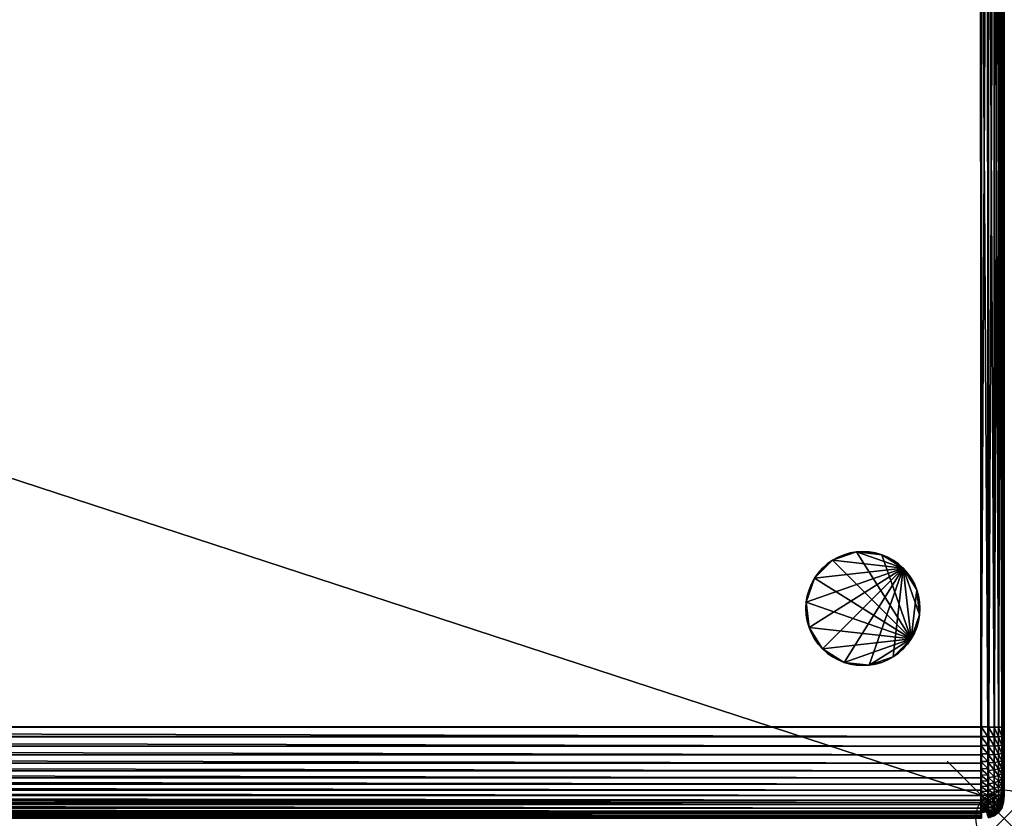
# Model space of a CAD drawing. Header units: inches. Extents: x 0 to 69, y -28 to 0.
# Tile 20 of 39: x 51.8 to 69, y -28 to -14. Entities that reach past the tile are written whole.
import ezdxf

# ---------------------------------------------------------------- set-up
doc = ezdxf.new("R2010")
doc.units = ezdxf.units.IN
doc.header["$MEASUREMENT"] = 0
doc.header["$PDMODE"] = 35
doc.header["$PDSIZE"] = 1
doc.layers.add('A-FURN-3-NODE', color=7, linetype='Continuous')
doc.layers.add('A-FURN-3-ST', color=151, linetype='Continuous')
doc.layers.add('A-FURN-3-ST-LG', color=7, linetype='Continuous', true_color=0x989898)

msp = doc.modelspace()

# ---------------------------------------------------------------- linework, layer by layer
at = {"layer": 'A-FURN-3-NODE'}
msp.add_point((69.011, -28), dxfattribs=at)

# ---------------------------------------------------------------- meshes
at = {"layer": 'A-FURN-3-ST'}
mesh = msp.add_polyface(dxfattribs=at)
corners = [(68.611, -27.6, 1.5), (0.4, -27.6, 1.5), (0.4, -5.284, 1.5), (68.611, -28, 13.274), (0.4, -28, 13.274), (0.4, -28, 1.9), (68.611, -6.884, 14.874), (0.4, -6.884, 14.874), (0.4, -26.4, 14.874), (68.611, -5.284, 1.5), (0.4, -5.284, 13.274), (0.4, -27.995, 13.447), (0.4, -27.98, 13.61), (68.611, -27.995, 13.447), (0.4, -27.956, 13.763), (68.611, -27.98, 13.61), (0.4, -27.921, 13.906), (68.611, -27.956, 13.763), (0.4, -27.877, 14.04), (68.611, -27.921, 13.906), (0.4, -27.822, 14.163), (68.611, -27.877, 14.04), (0.4, -27.758, 14.277), (68.611, -27.822, 14.163), (0.4, -27.684, 14.38), (68.611, -27.758, 14.277), (0.4, -27.6, 14.474), (68.611, -27.684, 14.38), (0.4, -6.711, 14.869), (0.4, -6.548, 14.854), (68.611, -6.711, 14.869), (0.4, -6.395, 14.83), (68.611, -6.548, 14.854), (0.4, -6.252, 14.795), (68.611, -6.395, 14.83), (0.4, -6.119, 14.751), (68.611, -6.252, 14.795), (0.4, -5.995, 14.696), (68.611, -6.119, 14.751), (0.4, -5.882, 14.632), (68.611, -5.995, 14.696), (0.4, -5.778, 14.558), (68.611, -5.882, 14.632), (0.4, -5.684, 14.474), (68.611, -5.778, 14.558), (0.406, -26.398, 14.774), (0.406, -26.568, 14.769), (68.605, -26.568, 14.769), (0.4, -26.573, 14.869), (0.4, -26.736, 14.854), (68.611, -26.736, 14.854), (0.4, -26.889, 14.83), (68.611, -26.889, 14.83), (0.4, -27.032, 14.795), (68.611, -27.032, 14.795), (0.4, -27.165, 14.751), (68.611, -27.165, 14.751), (0.4, -27.289, 14.696), (68.611, -27.289, 14.696), (0.4, -27.402, 14.632), (68.611, -27.402, 14.632), (0.4, -27.506, 14.558), (68.611, -27.506, 14.558), (68.611, -27.6, 14.474), (0.4, -5.289, 13.447), (68.611, -5.289, 13.447), (0.4, -5.304, 13.61), (68.611, -5.304, 13.61), (0.4, -5.328, 13.763), (68.611, -5.328, 13.763), (0.4, -5.363, 13.906), (68.611, -5.363, 13.906), (0.4, -5.407, 14.04), (68.611, -5.407, 14.04), (0.4, -5.462, 14.163), (68.611, -5.462, 14.163), (0.4, -5.526, 14.277), (68.611, -5.526, 14.277), (0.4, -5.6, 14.38), (68.611, -5.6, 14.38), (68.611, -5.684, 14.474), (68.611, -27.722, 1.511), (0.4, -27.722, 1.511), (68.611, -27.822, 1.544), (0.4, -27.822, 1.544), (68.611, -27.9, 1.6), (0.4, -27.9, 1.6), (68.611, -28, 1.9), (0.4, -27.989, 1.778), (68.611, -27.989, 1.778), (0.4, -27.956, 1.678), (68.611, -27.956, 1.678), (68.611, -26.4, 14.874), (0.418, -5.383, 1.599), (0.409, -5.384, 13.273), (0.41, -27.595, 1.6), (0.411, -27.891, 1.799), (0.412, -27.866, 1.722)]
mesh.append_faces([[corners[k] for k in face] for face in [(0, 1, 2), (3, 4, 5), (6, 7, 8), (9, 2, 10), (11, 4, 3), (12, 11, 13), (14, 12, 15), (16, 14, 17), (18, 16, 19), (20, 18, 21), (22, 20, 23), (24, 22, 25), (26, 24, 27), (28, 7, 6), (29, 28, 30), (31, 29, 32), (33, 31, 34), (35, 33, 36), (37, 35, 38), (39, 37, 40), (41, 39, 42), (43, 41, 44), (45, 46, 47), (48, 49, 50), (49, 51, 52), (51, 53, 54), (53, 55, 56), (55, 57, 58), (57, 59, 60), (59, 61, 62), (61, 26, 63), (10, 64, 65), (64, 66, 67), (66, 68, 69), (68, 70, 71), (70, 72, 73), (72, 74, 75), (74, 76, 77), (76, 78, 79), (78, 43, 80), (81, 82, 1), (83, 84, 82), (85, 86, 84), (87, 5, 88), (89, 88, 90), (91, 90, 86), (92, 8, 45), (93, 94, 10), (95, 93, 2), (96, 97, 90), (47, 46, 48)]], dxfattribs={"vtx2": -1})
mesh = msp.add_polyface(dxfattribs=at)
corners = [(0.4, -5.284, 1.5), (68.611, -5.284, 1.5), (68.611, -27.6, 1.5), (0.4, -28, 1.9), (68.611, -28, 1.9), (68.611, -28, 13.274), (0.4, -26.4, 14.874), (68.611, -26.4, 14.874), (68.611, -6.884, 14.874), (0.4, -5.284, 13.274), (68.611, -5.284, 13.274), (68.611, -27.995, 13.447), (0.4, -27.995, 13.447), (68.611, -27.98, 13.61), (0.4, -27.98, 13.61), (68.611, -27.956, 13.763), (0.4, -27.956, 13.763), (68.611, -27.921, 13.906), (0.4, -27.921, 13.906), (68.611, -27.877, 14.04), (0.4, -27.877, 14.04), (68.611, -27.822, 14.163), (0.4, -27.822, 14.163), (68.611, -27.758, 14.277), (0.4, -27.758, 14.277), (68.611, -27.684, 14.38), (0.4, -27.684, 14.38), (68.611, -27.6, 14.474), (0.4, -27.6, 14.474), (68.611, -6.711, 14.869), (0.4, -6.711, 14.869), (68.611, -6.548, 14.854), (0.4, -6.548, 14.854), (68.611, -6.395, 14.83), (0.4, -6.395, 14.83), (68.611, -6.252, 14.795), (0.4, -6.252, 14.795), (68.611, -6.119, 14.751), (0.4, -6.119, 14.751), (68.611, -5.995, 14.696), (0.4, -5.995, 14.696), (68.611, -5.882, 14.632), (0.4, -5.882, 14.632), (68.611, -5.778, 14.558), (0.4, -5.778, 14.558), (68.611, -5.684, 14.474), (0.4, -5.684, 14.474), (68.605, -26.568, 14.769), (68.605, -26.398, 14.774), (0.406, -26.398, 14.774), (68.611, -26.736, 14.854), (68.611, -26.573, 14.869), (0.4, -26.573, 14.869), (68.611, -26.889, 14.83), (0.4, -26.736, 14.854), (68.611, -27.032, 14.795), (0.4, -26.889, 14.83), (68.611, -27.165, 14.751), (0.4, -27.032, 14.795), (68.611, -27.289, 14.696), (0.4, -27.165, 14.751), (68.611, -27.402, 14.632), (0.4, -27.289, 14.696), (68.611, -27.506, 14.558), (0.4, -27.402, 14.632), (0.4, -27.506, 14.558), (68.611, -5.289, 13.447), (68.611, -5.304, 13.61), (0.4, -5.289, 13.447), (68.611, -5.328, 13.763), (0.4, -5.304, 13.61), (68.611, -5.363, 13.906), (0.4, -5.328, 13.763), (68.611, -5.407, 14.04), (0.4, -5.363, 13.906), (68.611, -5.462, 14.163), (0.4, -5.407, 14.04), (68.611, -5.526, 14.277), (0.4, -5.462, 14.163), (68.611, -5.6, 14.38), (0.4, -5.526, 14.277), (0.4, -5.6, 14.38), (0.4, -27.6, 1.5), (68.611, -27.722, 1.511), (0.4, -27.722, 1.511), (68.611, -27.822, 1.544), (0.4, -27.822, 1.544), (68.611, -27.9, 1.6), (0.4, -27.989, 1.778), (68.611, -27.989, 1.778), (0.4, -27.956, 1.678), (68.611, -27.956, 1.678), (0.4, -27.9, 1.6), (68.593, -5.383, 1.599), (68.602, -27.595, 1.6), (68.602, -5.384, 13.273)]
mesh.append_faces([[corners[k] for k in face] for face in [(0, 1, 2), (3, 4, 5), (6, 7, 8), (9, 10, 1), (5, 11, 12), (11, 13, 14), (13, 15, 16), (15, 17, 18), (17, 19, 20), (19, 21, 22), (21, 23, 24), (23, 25, 26), (25, 27, 28), (8, 29, 30), (29, 31, 32), (31, 33, 34), (33, 35, 36), (35, 37, 38), (37, 39, 40), (39, 41, 42), (41, 43, 44), (43, 45, 46), (47, 48, 49), (50, 51, 52), (53, 50, 54), (55, 53, 56), (57, 55, 58), (59, 57, 60), (61, 59, 62), (63, 61, 64), (27, 63, 65), (66, 10, 9), (67, 66, 68), (69, 67, 70), (71, 69, 72), (73, 71, 74), (75, 73, 76), (77, 75, 78), (79, 77, 80), (45, 79, 81), (82, 2, 83), (84, 83, 85), (86, 85, 87), (88, 89, 4), (90, 91, 89), (92, 87, 91), (93, 94, 2), (95, 93, 1), (49, 48, 7), (52, 51, 47)]], dxfattribs={"vtx2": -1})
mesh = msp.add_polyface(dxfattribs=at)
corners = [(68.611, -27.6, 1.5), (68.611, -5.284, 1.5), (68.593, -5.383, 1.599), (68.602, -5.388, 13.441), (68.602, -5.384, 13.273), (68.611, -5.284, 13.274), (68.602, -5.403, 13.598), (68.611, -5.289, 13.447), (68.602, -5.426, 13.743), (68.611, -5.304, 13.61), (68.602, -5.459, 13.879), (68.611, -5.328, 13.763), (68.602, -5.5, 14.004), (68.611, -5.363, 13.906), (68.602, -5.551, 14.118), (68.611, -5.407, 14.04), (68.602, -5.61, 14.223), (68.611, -5.462, 14.163), (68.602, -5.678, 14.318), (68.611, -5.526, 14.277), (68.602, -5.755, 14.404), (68.611, -5.6, 14.38), (68.602, -5.84, 14.48), (68.611, -5.684, 14.474), (68.602, -5.935, 14.548), (68.611, -5.778, 14.558), (68.602, -6.04, 14.607), (68.611, -5.882, 14.632), (68.602, -6.154, 14.658), (68.611, -5.995, 14.696), (68.602, -6.279, 14.699), (68.611, -6.119, 14.751), (68.602, -6.415, 14.732), (68.611, -6.252, 14.795), (68.602, -6.561, 14.756), (68.611, -6.395, 14.83), (68.602, -6.717, 14.77), (68.611, -6.548, 14.854), (68.602, -6.885, 14.775), (68.611, -6.711, 14.869), (68.605, -26.398, 14.774), (68.611, -6.884, 14.874), (68.602, -26.723, 14.756), (68.605, -26.568, 14.769), (68.611, -26.573, 14.869), (68.602, -26.869, 14.732), (68.611, -26.736, 14.854), (68.602, -27.005, 14.699), (68.611, -26.889, 14.83), (68.602, -27.13, 14.658), (68.611, -27.032, 14.795), (68.602, -27.244, 14.607), (68.611, -27.165, 14.751), (68.602, -27.349, 14.548), (68.611, -27.289, 14.696), (68.602, -27.444, 14.48), (68.611, -27.402, 14.632), (68.602, -27.529, 14.404), (68.611, -27.506, 14.558), (68.602, -27.606, 14.318), (68.611, -27.6, 14.474), (68.602, -27.674, 14.223), (68.611, -27.684, 14.38), (68.602, -27.733, 14.118), (68.611, -27.758, 14.277), (68.602, -27.784, 14.004), (68.611, -27.822, 14.163), (68.602, -27.825, 13.879), (68.611, -27.877, 14.04), (68.602, -27.858, 13.743), (68.611, -27.921, 13.906), (68.602, -27.881, 13.598), (68.611, -27.956, 13.763), (68.602, -27.896, 13.441), (68.611, -27.98, 13.61), (68.602, -27.9, 13.273), (68.611, -27.995, 13.447), (68.611, -28, 13.274), (68.611, -28, 1.9), (68.602, -27.9, 1.905), (68.611, -27.989, 1.778), (68.6, -27.891, 1.799), (68.611, -27.956, 1.678), (68.6, -27.866, 1.722), (68.611, -27.9, 1.6), (68.601, -27.828, 1.672), (68.611, -27.822, 1.544), (68.6, -27.778, 1.634), (68.611, -27.722, 1.511), (68.6, -27.701, 1.609), (68.602, -27.595, 1.6)]
mesh.append_faces([[corners[k] for k in face] for face in [(0, 1, 2), (3, 4, 5), (6, 3, 7), (8, 6, 9), (10, 8, 11), (12, 10, 13), (14, 12, 15), (16, 14, 17), (18, 16, 19), (20, 18, 21), (22, 20, 23), (24, 22, 25), (26, 24, 27), (28, 26, 29), (30, 28, 31), (32, 30, 33), (34, 32, 35), (36, 34, 37), (38, 36, 39), (40, 38, 41), (42, 43, 44), (45, 42, 46), (47, 45, 48), (49, 47, 50), (51, 49, 52), (53, 51, 54), (55, 53, 56), (57, 55, 58), (59, 57, 60), (61, 59, 62), (63, 61, 64), (65, 63, 66), (67, 65, 68), (69, 67, 70), (71, 69, 72), (73, 71, 74), (75, 73, 76), (77, 78, 79), (79, 75, 77), (78, 80, 81), (81, 79, 78), (80, 82, 83), (83, 81, 80), (82, 84, 85), (85, 83, 82), (84, 86, 87), (87, 85, 84), (86, 88, 89), (89, 87, 86), (90, 89, 88)]], dxfattribs={"vtx2": -1})
mesh = msp.add_polyface(dxfattribs=at)
corners = [(68.602, -27.595, 1.6), (68.593, -5.383, 1.599), (68.716, -5.394, 1.61), (68.724, -27.595, 1.611), (68.602, -6.885, 14.775), (68.605, -26.398, 14.774), (68.724, -26.399, 14.763), (68.602, -5.384, 13.273), (68.724, -5.395, 13.273), (68.602, -6.717, 14.77), (68.724, -6.886, 14.763), (68.602, -6.561, 14.756), (68.724, -6.718, 14.759), (68.602, -6.415, 14.732), (68.724, -6.562, 14.745), (68.602, -6.279, 14.699), (68.724, -6.417, 14.721), (68.602, -6.154, 14.658), (68.724, -6.283, 14.689), (68.602, -6.04, 14.607), (68.724, -6.159, 14.648), (68.602, -5.935, 14.548), (68.724, -6.045, 14.598), (68.602, -5.84, 14.48), (68.724, -5.941, 14.539), (68.724, -5.847, 14.472), (68.602, -5.755, 14.404), (68.724, -5.762, 14.396), (68.605, -26.568, 14.769), (68.724, -26.567, 14.759), (68.602, -26.723, 14.756), (68.724, -26.722, 14.744), (68.602, -26.869, 14.732), (68.724, -26.867, 14.721), (68.602, -5.388, 13.441), (68.724, -5.399, 13.441), (68.602, -5.403, 13.598), (68.724, -5.414, 13.596), (68.602, -5.426, 13.743), (68.724, -5.437, 13.742), (68.602, -5.459, 13.879), (68.724, -5.47, 13.876), (68.602, -5.5, 14.004), (68.724, -5.511, 14), (68.602, -5.551, 14.118), (68.724, -5.561, 14.114), (68.602, -5.61, 14.223), (68.724, -5.619, 14.217), (68.602, -5.678, 14.318), (68.724, -5.687, 14.311), (68.611, -5.284, 1.5), (68.611, -5.284, 13.274), (68.611, -5.289, 13.447), (68.611, -5.304, 13.61), (68.611, -5.328, 13.763), (68.611, -5.363, 13.906), (68.611, -5.407, 14.04), (68.611, -5.462, 14.163), (68.611, -5.526, 14.277), (68.611, -5.6, 14.38), (68.611, -5.684, 14.474), (68.611, -5.778, 14.558), (68.611, -5.882, 14.632), (68.611, -5.995, 14.696), (68.611, -6.119, 14.751), (68.611, -6.252, 14.795), (68.611, -6.395, 14.83), (68.611, -6.548, 14.854), (68.611, -6.711, 14.869), (68.611, -6.884, 14.874), (68.611, -26.4, 14.874), (68.611, -26.573, 14.869), (68.611, -26.736, 14.854)]
mesh.append_faces([[corners[k] for k in face] for face in [(0, 1, 2), (2, 3, 0), (4, 5, 6), (1, 7, 8), (8, 2, 1), (9, 4, 10), (11, 9, 12), (13, 11, 14), (15, 13, 16), (17, 15, 18), (19, 17, 20), (21, 19, 22), (23, 21, 24), (24, 25, 23), (26, 23, 25), (25, 27, 26), (5, 28, 29), (28, 30, 31), (30, 32, 33), (7, 34, 35), (34, 36, 37), (36, 38, 39), (38, 40, 41), (40, 42, 43), (42, 44, 45), (44, 46, 47), (46, 48, 49), (48, 26, 27), (27, 49, 48), (50, 51, 7), (51, 52, 34), (52, 53, 36), (53, 54, 38), (54, 55, 40), (55, 56, 42), (56, 57, 44), (57, 58, 46), (58, 59, 48), (59, 60, 26), (60, 61, 23), (61, 62, 21), (62, 63, 19), (63, 64, 17), (64, 65, 15), (65, 66, 13), (66, 67, 11), (67, 68, 9), (68, 69, 4), (69, 70, 5), (71, 72, 30)]], dxfattribs={"vtx2": -1})
mesh = msp.add_polyface(dxfattribs=at)
corners = [(68.734, -27.6, 1.511), (68.734, -5.295, 1.511), (68.834, -5.328, 1.544), (68.724, -26.399, 14.763), (68.724, -6.886, 14.763), (68.602, -6.885, 14.775), (68.734, -6.884, 14.863), (68.733, -26.4, 14.863), (68.833, -26.4, 14.83), (68.833, -6.885, 14.83), (68.724, -6.718, 14.759), (68.602, -6.717, 14.77), (68.734, -6.712, 14.858), (68.833, -6.715, 14.825), (68.724, -6.562, 14.745), (68.602, -6.561, 14.756), (68.734, -6.55, 14.843), (68.833, -6.555, 14.811), (68.724, -6.417, 14.721), (68.602, -6.415, 14.732), (68.733, -6.398, 14.819), (68.833, -6.406, 14.787), (68.724, -6.283, 14.689), (68.602, -6.279, 14.699), (68.734, -6.255, 14.785), (68.833, -6.266, 14.753), (68.724, -6.159, 14.648), (68.602, -6.154, 14.658), (68.734, -6.123, 14.741), (68.724, -6.045, 14.598), (68.602, -6.04, 14.607), (68.733, -6.001, 14.687), (68.833, -6.136, 14.71), (68.724, -26.567, 14.759), (68.605, -26.398, 14.774), (68.733, -26.573, 14.858), (68.833, -26.572, 14.825), (68.724, -26.722, 14.744), (68.605, -26.568, 14.769), (68.733, -26.735, 14.843), (68.833, -26.732, 14.81), (68.724, -26.867, 14.721), (68.602, -26.723, 14.756), (68.833, -26.882, 14.786), (68.733, -26.887, 14.819), (68.724, -27.595, 1.611), (68.716, -5.394, 1.61)]
mesh.append_faces([[corners[k] for k in face] for face in [(0, 1, 2), (3, 4, 5), (6, 7, 8), (8, 9, 6), (4, 10, 11), (12, 6, 9), (9, 13, 12), (10, 14, 15), (16, 12, 13), (13, 17, 16), (14, 18, 19), (20, 16, 17), (17, 21, 20), (18, 22, 23), (24, 20, 21), (21, 25, 24), (22, 26, 27), (28, 24, 25), (26, 29, 30), (31, 28, 32), (33, 3, 34), (7, 35, 36), (36, 8, 7), (37, 33, 38), (35, 39, 40), (40, 36, 35), (41, 37, 42), (43, 40, 39), (44, 39, 37), (37, 41, 44), (39, 35, 33), (33, 37, 39), (35, 7, 3), (3, 33, 35), (7, 6, 4), (4, 3, 7), (6, 12, 10), (10, 4, 6), (12, 16, 14), (14, 10, 12), (16, 20, 18), (18, 14, 16), (20, 24, 22), (22, 18, 20), (24, 28, 26), (26, 22, 24), (28, 31, 29), (29, 26, 28), (1, 0, 45), (45, 46, 1)]], dxfattribs={"vtx2": -1})
mesh = msp.add_polyface(dxfattribs=at)
corners = [(69.011, -6.378, 14.416), (69.011, -6.489, 14.441), (69.011, -6.612, 14.46), (69.011, -6.747, 14.471), (69.011, -6.895, 14.474), (69.011, -26.4, 14.474), (69.011, -26.561, 14.469), (69.011, -26.825, 14.435), (69.011, -5.828, 14.002), (69.011, -27.6, 1.9), (69.011, -5.702, 13.574), (69.011, -5.684, 13.274), (69.011, -5.684, 1.9), (69, -6.46, 14.56), (69, -6.592, 14.58), (68.967, -6.437, 14.657), (68.967, -6.576, 14.679), (68.911, -6.419, 14.733), (68.911, -6.564, 14.756), (69, -6.736, 14.593), (68.967, -6.727, 14.692), (68.911, -6.72, 14.77), (69, -6.892, 14.596), (68.967, -6.889, 14.696), (68.911, -6.887, 14.774), (69, -26.4, 14.596), (68.967, -26.4, 14.696), (68.911, -26.4, 14.774), (69, -27.6, 1.778), (69, -5.562, 1.778), (68.967, -27.6, 1.678), (68.967, -5.462, 1.678), (68.911, -27.6, 1.6), (68.911, -5.384, 1.6), (68.834, -5.328, 1.544), (68.833, -27.6, 1.544), (68.734, -27.6, 1.511), (68.833, -6.885, 14.83), (68.833, -26.4, 14.83), (68.833, -6.715, 14.825), (68.833, -6.555, 14.811), (68.833, -6.406, 14.787)]
mesh.append_faces([[corners[k] for k in face] for face in [(0, 2, 4), (4, 6, 7), (0, 4, 7), (8, 0, 9), (10, 8, 9), (11, 10, 9)]], dxfattribs={"vtx0": -1, "vtx1": -1, "vtx2": -1})
mesh.append_faces([[corners[k] for k in face] for face in [(12, 11, 9)]], dxfattribs={"vtx1": -1})
mesh.append_faces([[corners[k] for k in face] for face in [(0, 1, 2), (2, 3, 4), (4, 5, 6), (2, 1, 13), (13, 14, 2), (14, 13, 15), (15, 16, 14), (16, 15, 17), (17, 18, 16), (3, 2, 14), (14, 19, 3), (19, 14, 16), (16, 20, 19), (20, 16, 18), (18, 21, 20), (4, 3, 19), (19, 22, 4), (22, 19, 20), (20, 23, 22), (23, 20, 21), (21, 24, 23), (5, 4, 22), (22, 25, 5), (25, 22, 23), (23, 26, 25), (26, 23, 24), (24, 27, 26), (28, 29, 12), (29, 28, 30), (30, 31, 29), (31, 30, 32), (32, 33, 31), (34, 35, 36), (35, 34, 33), (33, 32, 35), (37, 38, 27), (27, 24, 37), (39, 37, 24), (24, 21, 39), (40, 39, 21), (21, 18, 40), (41, 40, 18), (18, 17, 41)]], dxfattribs={"vtx2": -1})
mesh = msp.add_polyface(dxfattribs=at)
corners = [(69.011, -26.561, 14.469), (69.011, -26.7, 14.456), (69.011, -26.825, 14.435), (69.011, -26.938, 14.406), (69.011, -27.039, 14.371), (69.011, -27.128, 14.33), (69.011, -27.187, 14.294), (69.011, -27.42, 14.061), (69.011, -6.378, 14.416), (69.011, -27.6, 1.9), (69.011, -26.4, 14.474), (69, -26.4, 14.596), (69, -26.565, 14.592), (68.967, -26.4, 14.696), (68.967, -26.568, 14.692), (68.911, -26.4, 14.774), (68.911, -26.57, 14.769), (69, -26.711, 14.578), (68.967, -26.72, 14.677), (68.911, -26.727, 14.755), (69, -26.845, 14.555), (68.967, -26.861, 14.654), (68.911, -26.873, 14.731), (69, -26.967, 14.525), (68.967, -26.99, 14.622), (68.911, -27.009, 14.698), (69, -27.078, 14.487), (68.967, -27.109, 14.582), (68.911, -27.134, 14.656), (69, -27.177, 14.442), (69.011, -5.684, 1.9), (69, -27.6, 1.778), (68.833, -26.4, 14.83), (68.833, -26.572, 14.825), (68.833, -26.732, 14.81), (68.833, -26.882, 14.786), (68.833, -27.022, 14.752), (68.833, -27.151, 14.709)]
mesh.append_faces([[corners[k] for k in face] for face in [(2, 4, 6), (2, 6, 7), (8, 2, 9)]], dxfattribs={"vtx0": -1, "vtx1": -1, "vtx2": -1})
mesh.append_faces([[corners[k] for k in face] for face in [(0, 1, 2), (2, 3, 4), (4, 5, 6), (0, 10, 11), (11, 12, 0), (12, 11, 13), (13, 14, 12), (14, 13, 15), (15, 16, 14), (1, 0, 12), (12, 17, 1), (17, 12, 14), (14, 18, 17), (18, 14, 16), (16, 19, 18), (2, 1, 17), (17, 20, 2), (20, 17, 18), (18, 21, 20), (21, 18, 19), (19, 22, 21), (3, 2, 20), (20, 23, 3), (23, 20, 21), (21, 24, 23), (24, 21, 22), (22, 25, 24), (4, 3, 23), (23, 26, 4), (26, 23, 24), (24, 27, 26), (27, 24, 25), (25, 28, 27), (5, 4, 26), (26, 29, 5), (29, 26, 27), (30, 9, 31), (32, 33, 16), (16, 15, 32), (33, 34, 19), (19, 16, 33), (34, 35, 22), (22, 19, 34), (35, 36, 25), (25, 22, 35), (36, 37, 28), (28, 25, 36)]], dxfattribs={"vtx2": -1})
mesh = msp.add_polyface(dxfattribs=at)
corners = [(68.602, -27.595, 1.6), (68.724, -27.595, 1.611), (68.717, -27.696, 1.622), (68.6, -27.701, 1.609), (68.707, -27.771, 1.646), (68.6, -27.778, 1.634), (68.695, -27.823, 1.677), (68.601, -27.828, 1.672), (68.602, -27.9, 1.905), (68.6, -27.891, 1.799), (68.717, -27.878, 1.804), (68.724, -27.889, 1.905), (68.6, -27.866, 1.722), (68.707, -27.854, 1.729), (68.602, -27.9, 13.273), (68.724, -27.889, 13.272), (68.602, -27.896, 13.441), (68.602, -27.881, 13.598), (68.724, -27.885, 13.44), (68.602, -27.858, 13.743), (68.724, -27.87, 13.596), (68.602, -27.825, 13.879), (68.724, -27.847, 13.741), (68.602, -27.784, 14.004), (68.724, -27.815, 13.875), (68.602, -27.733, 14.118), (68.724, -27.773, 13.999), (68.602, -27.674, 14.223), (68.724, -27.723, 14.113), (68.724, -27.665, 14.217), (68.602, -27.606, 14.318), (68.724, -27.597, 14.311), (68.602, -27.529, 14.404), (68.724, -27.522, 14.396), (68.602, -26.869, 14.732), (68.602, -27.005, 14.699), (68.724, -27.002, 14.689), (68.602, -27.13, 14.658), (68.724, -27.126, 14.647), (68.602, -27.244, 14.607), (68.724, -27.24, 14.597), (68.602, -27.349, 14.548), (68.724, -27.343, 14.539), (68.602, -27.444, 14.48), (68.724, -27.437, 14.472), (68.611, -26.736, 14.854), (68.611, -26.889, 14.83), (68.611, -27.032, 14.795), (68.611, -27.165, 14.751), (68.611, -27.289, 14.696), (68.611, -27.402, 14.632), (68.611, -27.506, 14.558), (68.611, -27.6, 14.474), (68.611, -27.684, 14.38), (68.611, -27.758, 14.277), (68.611, -27.822, 14.163), (68.611, -27.877, 14.04), (68.611, -27.921, 13.906), (68.611, -27.956, 13.763), (68.611, -27.98, 13.61), (68.611, -27.995, 13.447), (68.611, -28, 13.274), (68.611, -27.722, 1.511), (68.611, -27.6, 1.5)]
mesh.append_faces([[corners[k] for k in face] for face in [(0, 1, 2), (2, 3, 0), (3, 2, 4), (4, 5, 3), (5, 4, 6), (6, 7, 5), (8, 9, 10), (10, 11, 8), (9, 12, 13), (13, 10, 9), (12, 7, 6), (6, 13, 12), (14, 8, 11), (11, 15, 14), (16, 14, 15), (17, 16, 18), (19, 17, 20), (21, 19, 22), (23, 21, 24), (25, 23, 26), (27, 25, 28), (28, 29, 27), (30, 27, 29), (29, 31, 30), (32, 30, 31), (31, 33, 32), (34, 35, 36), (35, 37, 38), (37, 39, 40), (39, 41, 42), (41, 43, 44), (43, 32, 33), (33, 44, 43), (45, 46, 34), (46, 47, 35), (47, 48, 37), (48, 49, 39), (49, 50, 41), (50, 51, 43), (51, 52, 32), (52, 53, 30), (53, 54, 27), (54, 55, 25), (55, 56, 23), (56, 57, 21), (57, 58, 19), (58, 59, 17), (59, 60, 16), (60, 61, 14), (62, 63, 0)]], dxfattribs={"vtx2": -1})
mesh = msp.add_polyface(dxfattribs=at)
corners = [(68.734, -27.6, 1.511), (68.833, -27.6, 1.544), (68.826, -27.707, 1.556), (68.728, -27.717, 1.524), (68.811, -27.8, 1.581), (68.719, -27.815, 1.556), (68.724, -27.773, 13.999), (68.724, -27.723, 14.113), (68.602, -27.733, 14.118), (68.833, -27.784, 14.141), (68.833, -27.72, 14.253), (68.733, -27.749, 14.271), (68.733, -27.675, 14.373), (68.833, -27.649, 14.353), (68.733, -27.592, 14.466), (68.833, -27.569, 14.443), (68.733, -26.735, 14.843), (68.733, -26.887, 14.819), (68.833, -26.882, 14.786), (68.724, -27.002, 14.689), (68.724, -26.867, 14.721), (68.602, -26.869, 14.732), (68.733, -27.029, 14.784), (68.833, -27.022, 14.752), (68.724, -27.126, 14.647), (68.602, -27.005, 14.699), (68.733, -27.162, 14.74), (68.833, -27.151, 14.709), (68.724, -27.24, 14.597), (68.602, -27.13, 14.658), (68.733, -27.284, 14.686), (68.833, -27.271, 14.656), (68.724, -27.343, 14.539), (68.602, -27.244, 14.607), (68.733, -27.396, 14.623), (68.833, -27.379, 14.595), (68.724, -27.437, 14.472), (68.602, -27.349, 14.548), (68.733, -27.499, 14.549), (68.833, -27.478, 14.523), (68.717, -27.696, 1.622), (68.724, -27.595, 1.611), (68.707, -27.771, 1.646), (68.733, -27.813, 14.158), (68.724, -27.665, 14.217), (68.724, -27.597, 14.311), (68.724, -27.522, 14.396)]
mesh.append_faces([[corners[k] for k in face] for face in [(0, 1, 2), (2, 3, 0), (3, 2, 4), (4, 5, 3), (6, 7, 8), (9, 10, 11), (12, 11, 10), (10, 13, 12), (14, 12, 13), (13, 15, 14), (16, 17, 18), (19, 20, 21), (17, 22, 23), (23, 18, 17), (24, 19, 25), (22, 26, 27), (27, 23, 22), (28, 24, 29), (26, 30, 31), (31, 27, 26), (32, 28, 33), (30, 34, 35), (35, 31, 30), (36, 32, 37), (34, 38, 39), (39, 35, 34), (38, 14, 15), (15, 39, 38), (0, 3, 40), (40, 41, 0), (3, 5, 42), (42, 40, 3), (43, 11, 44), (44, 7, 43), (11, 12, 45), (45, 44, 11), (12, 14, 46), (46, 45, 12), (14, 38, 36), (36, 46, 14), (38, 34, 32), (32, 36, 38), (34, 30, 28), (28, 32, 34), (30, 26, 24), (24, 28, 30), (26, 22, 19), (19, 24, 26), (22, 17, 20), (20, 19, 22)]], dxfattribs={"vtx2": -1})
mesh = msp.add_polyface(dxfattribs=at)
corners = [(69.011, -27.187, 14.294), (69.011, -27.256, 14.245), (69.011, -27.317, 14.191), (69.011, -27.371, 14.13), (69.011, -27.42, 14.061), (69.011, -27.474, 13.966), (69.011, -27.51, 13.879), (69.011, -27.542, 13.78), (69.011, -27.567, 13.669), (69.011, -27.6, 1.9), (69.011, -26.825, 14.435), (68.967, -27.109, 14.582), (68.967, -27.217, 14.534), (69, -27.177, 14.442), (68.911, -27.134, 14.656), (68.911, -27.249, 14.605), (69.011, -27.128, 14.33), (69, -27.253, 14.398), (68.967, -27.307, 14.482), (68.911, -27.349, 14.548), (69, -27.332, 14.341), (68.967, -27.395, 14.419), (68.911, -27.444, 14.48), (69, -27.403, 14.277), (68.967, -27.474, 14.348), (68.911, -27.529, 14.403), (69, -27.467, 14.206), (68.967, -27.545, 14.269), (69, -27.523, 14.127), (68.967, -27.608, 14.181), (69, -27.58, 14.026), (69, -27.622, 13.928), (68.833, -27.151, 14.709), (68.833, -27.271, 14.656), (68.833, -27.379, 14.595), (68.833, -27.478, 14.523), (68.833, -27.569, 14.443)]
mesh.append_faces([[corners[k] for k in face] for face in [(0, 2, 4), (4, 6, 8), (4, 8, 9), (10, 4, 9)]], dxfattribs={"vtx0": -1, "vtx1": -1, "vtx2": -1})
mesh.append_faces([[corners[k] for k in face] for face in [(0, 1, 2), (2, 3, 4), (4, 5, 6), (6, 7, 8), (11, 12, 13), (12, 11, 14), (14, 15, 12), (0, 16, 13), (13, 17, 0), (17, 13, 12), (12, 18, 17), (18, 12, 15), (15, 19, 18), (1, 0, 17), (17, 20, 1), (20, 17, 18), (18, 21, 20), (21, 18, 19), (19, 22, 21), (2, 1, 20), (20, 23, 2), (23, 20, 21), (21, 24, 23), (24, 21, 22), (22, 25, 24), (3, 2, 23), (23, 26, 3), (26, 23, 24), (24, 27, 26), (27, 24, 25), (4, 3, 26), (26, 28, 4), (28, 26, 27), (27, 29, 28), (5, 4, 28), (28, 30, 5), (6, 5, 30), (7, 6, 31), (32, 33, 15), (15, 14, 32), (33, 34, 19), (19, 15, 33), (34, 35, 22), (22, 19, 34), (35, 36, 25), (25, 22, 35)]], dxfattribs={"vtx2": -1})
mesh = msp.add_polyface(dxfattribs=at)
corners = [(69.011, -27.567, 13.669), (69.011, -27.585, 13.546), (69.011, -27.597, 13.411), (69.011, -27.6, 13.263), (69.011, -27.6, 1.9), (69, -27.722, 1.9), (68.987, -27.717, 1.783), (69, -27.6, 1.778), (68.956, -27.707, 1.685), (68.967, -27.6, 1.678), (68.906, -27.694, 1.606), (68.911, -27.6, 1.6), (68.93, -27.8, 1.7), (68.889, -27.778, 1.622), (68.833, -27.6, 1.544), (68.826, -27.707, 1.556), (68.911, -27.529, 14.403), (68.911, -27.606, 14.318), (68.967, -27.545, 14.269), (68.967, -27.608, 14.181), (68.911, -27.674, 14.223), (69, -27.58, 14.026), (69, -27.523, 14.127), (68.967, -27.667, 14.076), (68.911, -27.735, 14.114), (69, -27.622, 13.928), (69.011, -27.51, 13.879), (68.967, -27.714, 13.968), (68.911, -27.785, 13.999), (69, -27.657, 13.818), (69.011, -27.542, 13.78), (68.967, -27.752, 13.85), (69, -27.686, 13.698), (68.967, -27.783, 13.721), (69, -27.706, 13.566), (69, -27.718, 13.422), (68.967, -27.805, 13.582), (69, -27.722, 13.266), (68.833, -27.72, 14.253), (68.833, -27.784, 14.141), (68.833, -27.649, 14.353), (68.833, -27.569, 14.443)]
mesh.append_faces([[corners[k] for k in face] for face in [(0, 2, 4)]], dxfattribs={"vtx0": -1, "vtx1": -1, "vtx2": -1})
mesh.append_faces([[corners[k] for k in face] for face in [(0, 1, 2), (2, 3, 4), (4, 5, 6), (6, 7, 4), (7, 6, 8), (8, 9, 7), (9, 8, 10), (10, 11, 9), (12, 8, 6), (13, 10, 8), (14, 11, 10), (10, 15, 14), (15, 10, 13), (16, 17, 18), (19, 18, 17), (17, 20, 19), (21, 22, 19), (19, 23, 21), (23, 19, 20), (20, 24, 23), (21, 25, 26), (25, 21, 23), (23, 27, 25), (27, 23, 24), (24, 28, 27), (25, 29, 30), (29, 25, 27), (27, 31, 29), (31, 27, 28), (0, 30, 29), (29, 32, 0), (32, 29, 31), (31, 33, 32), (1, 0, 32), (32, 34, 1), (34, 32, 33), (2, 1, 34), (34, 35, 2), (35, 34, 36), (3, 2, 35), (35, 37, 3), (4, 3, 37), (37, 5, 4), (38, 39, 24), (24, 20, 38), (40, 38, 20), (20, 17, 40), (41, 40, 17), (17, 16, 41)]], dxfattribs={"vtx2": -1})
mesh = msp.add_polyface(dxfattribs=at)
corners = [(68.719, -27.815, 1.556), (68.811, -27.8, 1.581), (68.789, -27.878, 1.622), (68.706, -27.894, 1.606), (68.734, -27.989, 1.9), (68.728, -27.976, 1.783), (68.826, -27.944, 1.793), (68.833, -27.956, 1.9), (68.719, -27.944, 1.685), (68.811, -27.919, 1.7), (68.734, -27.989, 13.274), (68.833, -27.956, 13.273), (68.724, -27.889, 13.272), (68.724, -27.885, 13.44), (68.602, -27.896, 13.441), (68.734, -27.984, 13.446), (68.833, -27.951, 13.443), (68.724, -27.87, 13.596), (68.602, -27.881, 13.598), (68.734, -27.969, 13.608), (68.833, -27.936, 13.603), (68.724, -27.847, 13.741), (68.602, -27.858, 13.743), (68.733, -27.945, 13.76), (68.833, -27.912, 13.753), (68.724, -27.815, 13.875), (68.602, -27.825, 13.879), (68.733, -27.91, 13.903), (68.833, -27.879, 13.892), (68.724, -27.773, 13.999), (68.602, -27.784, 14.004), (68.733, -27.866, 14.035), (68.833, -27.836, 14.022), (68.733, -27.813, 14.158), (68.833, -27.784, 14.141), (68.733, -27.749, 14.271), (68.695, -27.823, 1.677), (68.707, -27.771, 1.646), (68.707, -27.854, 1.729), (68.717, -27.878, 1.804), (68.724, -27.889, 1.905), (68.724, -27.723, 14.113)]
mesh.append_faces([[corners[k] for k in face] for face in [(0, 1, 2), (2, 3, 0), (4, 5, 6), (6, 7, 4), (5, 8, 9), (9, 6, 5), (8, 3, 2), (2, 9, 8), (10, 4, 7), (7, 11, 10), (12, 13, 14), (15, 10, 11), (11, 16, 15), (13, 17, 18), (19, 15, 16), (16, 20, 19), (17, 21, 22), (23, 19, 20), (20, 24, 23), (21, 25, 26), (27, 23, 24), (24, 28, 27), (25, 29, 30), (31, 27, 28), (28, 32, 31), (33, 31, 32), (32, 34, 33), (35, 33, 34), (0, 3, 36), (36, 37, 0), (3, 8, 38), (38, 36, 3), (8, 5, 39), (39, 38, 8), (5, 4, 40), (40, 39, 5), (4, 10, 12), (12, 40, 4), (10, 15, 13), (13, 12, 10), (15, 19, 17), (17, 13, 15), (19, 23, 21), (21, 17, 19), (23, 27, 25), (25, 21, 23), (27, 31, 29), (29, 25, 27), (31, 33, 41), (41, 29, 31)]], dxfattribs={"vtx2": -1})
mesh = msp.add_polyface(dxfattribs=at)
corners = [(69, -27.722, 1.9), (68.967, -27.822, 1.9), (68.956, -27.815, 1.793), (68.987, -27.717, 1.783), (68.93, -27.8, 1.7), (68.956, -27.707, 1.685), (68.889, -27.778, 1.622), (68.911, -27.9, 1.9), (68.906, -27.894, 1.806), (68.889, -27.878, 1.722), (68.861, -27.85, 1.65), (68.811, -27.8, 1.581), (68.826, -27.707, 1.556), (68.789, -27.878, 1.622), (68.833, -27.956, 1.9), (68.826, -27.944, 1.793), (68.811, -27.919, 1.7), (68.911, -27.785, 13.999), (68.911, -27.826, 13.875), (68.967, -27.752, 13.85), (68.967, -27.783, 13.721), (68.911, -27.858, 13.74), (68.967, -27.805, 13.582), (69, -27.706, 13.566), (68.911, -27.882, 13.594), (68.967, -27.818, 13.431), (69, -27.718, 13.422), (68.911, -27.895, 13.438), (69, -27.722, 13.266), (68.967, -27.822, 13.269), (68.911, -27.9, 13.271), (68.833, -27.956, 13.273), (68.833, -27.951, 13.443), (68.833, -27.936, 13.603), (68.833, -27.912, 13.753), (68.833, -27.879, 13.892), (68.833, -27.836, 14.022), (68.833, -27.784, 14.141), (68.911, -27.735, 14.114)]
mesh.append_faces([[corners[k] for k in face] for face in [(0, 1, 2), (2, 3, 0), (3, 2, 4), (5, 4, 6), (1, 7, 8), (8, 2, 1), (2, 8, 9), (9, 4, 2), (4, 9, 10), (10, 6, 4), (6, 11, 12), (11, 6, 10), (10, 13, 11), (14, 15, 8), (8, 7, 14), (15, 16, 9), (9, 8, 15), (16, 13, 10), (10, 9, 16), (17, 18, 19), (20, 19, 18), (18, 21, 20), (20, 22, 23), (22, 20, 21), (21, 24, 22), (22, 25, 26), (25, 22, 24), (24, 27, 25), (28, 26, 25), (25, 29, 28), (29, 25, 27), (27, 30, 29), (0, 28, 29), (29, 1, 0), (1, 29, 30), (30, 7, 1), (31, 14, 7), (7, 30, 31), (32, 31, 30), (30, 27, 32), (33, 32, 27), (27, 24, 33), (34, 33, 24), (24, 21, 34), (35, 34, 21), (21, 18, 35), (36, 35, 18), (18, 17, 36), (37, 36, 17), (17, 38, 37)]], dxfattribs={"vtx2": -1})
at = {"layer": 'A-FURN-3-ST-LG'}
mesh = msp.add_polyface(dxfattribs=at)
corners = [(66.646, -23.329, 1.5), (66.534, -23.323, 1.5), (66.422, -23.329, 1.5), (66.311, -23.348, 1.5), (66.204, -23.379, 1.5), (66.1, -23.422, 1.5), (66.002, -23.476, 1.5), (67.241, -23.616, 1.5), (65.91, -23.541, 1.5), (65.827, -23.616, 1.5), (65.752, -23.7, 1.5), (65.687, -23.791, 1.5), (65.633, -23.889, 1.5), (65.59, -23.993, 1.5), (65.559, -24.1, 1.5), (65.54, -24.211, 1.5), (65.59, -24.653, 1.5), (65.534, -24.323, 1.5), (65.54, -24.211, 0), (65.534, -24.323, 0), (65.559, -24.1, 0), (65.59, -23.993, 0), (65.633, -23.889, 0), (65.687, -23.791, 0), (65.752, -23.7, 0), (65.827, -23.616, 0), (65.91, -23.541, 0), (66.002, -23.476, 0), (66.1, -23.422, 0), (66.204, -23.379, 0), (66.311, -23.348, 0), (66.422, -23.329, 0), (66.534, -23.323, 0), (65.54, -24.435, 0), (67.381, -24.855, 0), (66.646, -23.329, 0)]
mesh.append_faces([[corners[k] for k in face] for face in [(2, 4, 6), (7, 2, 6), (6, 9, 11), (7, 6, 11), (11, 13, 15), (7, 11, 15), (7, 15, 16), (18, 21, 23), (34, 18, 23), (23, 25, 27), (34, 23, 27), (27, 29, 31)]], dxfattribs={"vtx0": -1, "vtx1": -1, "vtx2": -1})
mesh.append_faces([[corners[k] for k in face] for face in [(0, 1, 2), (2, 3, 4), (4, 5, 6), (6, 8, 9), (9, 10, 11), (11, 12, 13), (13, 14, 15), (17, 15, 18), (18, 19, 17), (15, 14, 20), (20, 18, 15), (14, 13, 21), (21, 20, 14), (13, 12, 22), (22, 21, 13), (12, 11, 23), (23, 22, 12), (11, 10, 24), (24, 23, 11), (10, 9, 25), (25, 24, 10), (9, 8, 26), (26, 25, 9), (8, 6, 27), (27, 26, 8), (6, 5, 28), (28, 27, 6), (5, 4, 29), (29, 28, 5), (4, 3, 30), (30, 29, 4), (3, 2, 31), (31, 30, 3), (2, 1, 32), (32, 31, 2), (33, 19, 18), (18, 20, 21), (21, 22, 23), (23, 24, 25), (25, 26, 27), (27, 28, 29), (29, 30, 31), (31, 32, 35)]], dxfattribs={"vtx2": -1})
mesh = msp.add_polyface(dxfattribs=at)
corners = [(67.528, -24.211, 1.5), (67.509, -24.1, 1.5), (67.478, -23.993, 1.5), (67.435, -23.889, 1.5), (67.381, -23.791, 1.5), (67.316, -23.7, 1.5), (67.241, -23.616, 1.5), (67.157, -23.541, 1.5), (67.066, -23.476, 1.5), (66.968, -23.422, 1.5), (66.864, -23.379, 1.5), (66.756, -23.348, 1.5), (66.646, -23.329, 1.5), (66.422, -23.329, 1.5), (67.381, -24.855, 1.5), (67.528, -24.435, 1.5), (66.534, -23.323, 1.5), (66.646, -23.329, 0), (66.534, -23.323, 0), (66.756, -23.348, 0), (66.864, -23.379, 0), (66.968, -23.422, 0), (67.066, -23.476, 0), (67.157, -23.541, 0), (67.241, -23.616, 0), (67.316, -23.7, 0), (67.381, -23.791, 0), (67.435, -23.889, 0), (67.478, -23.993, 0), (67.509, -24.1, 0), (67.528, -24.211, 0), (67.534, -24.323, 1.5), (67.534, -24.323, 0), (67.381, -24.855, 0), (66.002, -23.476, 0), (66.422, -23.329, 0), (67.528, -24.435, 0)]
mesh.append_faces([[corners[k] for k in face] for face in [(30, 28, 29)]], dxfattribs={"vtx0": -1})
mesh.append_faces([[corners[k] for k in face] for face in [(2, 4, 6), (6, 8, 10), (10, 12, 13), (6, 10, 13), (6, 14, 15), (2, 6, 15), (0, 2, 15), (33, 34, 35), (35, 17, 20), (33, 35, 20), (20, 22, 24), (33, 20, 24), (24, 26, 28), (33, 24, 28), (30, 36, 28)]], dxfattribs={"vtx0": -1, "vtx1": -1, "vtx2": -1})
mesh.append_faces([[corners[k] for k in face] for face in [(0, 1, 2), (2, 3, 4), (4, 5, 6), (6, 7, 8), (8, 9, 10), (10, 11, 12), (16, 12, 17), (17, 18, 16), (12, 11, 19), (19, 17, 12), (11, 10, 20), (20, 19, 11), (10, 9, 21), (21, 20, 10), (9, 8, 22), (22, 21, 9), (8, 7, 23), (23, 22, 8), (7, 6, 24), (24, 23, 7), (6, 5, 25), (25, 24, 6), (5, 4, 26), (26, 25, 5), (4, 3, 27), (27, 26, 4), (3, 2, 28), (28, 27, 3), (2, 1, 29), (29, 28, 2), (1, 0, 30), (30, 29, 1), (0, 31, 32), (32, 30, 0), (17, 19, 20), (20, 21, 22), (22, 23, 24), (24, 25, 26), (26, 27, 28)]], dxfattribs={"vtx2": -1})
mesh = msp.add_polyface(dxfattribs=at)
corners = [(65.54, -24.211, 1.5), (65.534, -24.323, 1.5), (65.54, -24.435, 1.5), (65.559, -24.545, 1.5), (65.59, -24.653, 1.5), (65.633, -24.757, 1.5), (65.687, -24.855, 1.5), (65.752, -24.946, 1.5), (65.827, -25.03, 1.5), (67.241, -23.616, 1.5), (65.91, -25.105, 1.5), (66.002, -25.17, 1.5), (66.1, -25.224, 1.5), (66.204, -25.267, 1.5), (66.311, -25.298, 1.5), (66.422, -25.317, 1.5), (66.534, -25.323, 1.5), (66.646, -25.317, 1.5), (66.422, -25.317, 0), (66.534, -25.323, 0), (66.311, -25.298, 0), (66.204, -25.267, 0), (66.1, -25.224, 0), (66.002, -25.17, 0), (65.91, -25.105, 0), (65.827, -25.03, 0), (65.752, -24.946, 0), (65.687, -24.855, 0), (65.633, -24.757, 0), (65.59, -24.653, 0), (65.559, -24.545, 0), (65.54, -24.435, 0), (65.534, -24.323, 0), (66.646, -25.317, 0), (67.381, -24.855, 0), (65.54, -24.211, 0)]
mesh.append_faces([[corners[k] for k in face] for face in [(0, 2, 4), (4, 6, 8), (9, 4, 8), (8, 11, 13), (9, 8, 13), (13, 15, 17), (33, 18, 21), (21, 23, 25), (34, 21, 25), (25, 27, 29), (34, 25, 29), (29, 31, 35), (34, 29, 35)]], dxfattribs={"vtx0": -1, "vtx1": -1, "vtx2": -1})
mesh.append_faces([[corners[k] for k in face] for face in [(0, 1, 2), (2, 3, 4), (4, 5, 6), (6, 7, 8), (8, 10, 11), (11, 12, 13), (13, 14, 15), (15, 16, 17), (16, 15, 18), (18, 19, 16), (15, 14, 20), (20, 18, 15), (14, 13, 21), (21, 20, 14), (13, 12, 22), (22, 21, 13), (12, 11, 23), (23, 22, 12), (11, 10, 24), (24, 23, 11), (10, 8, 25), (25, 24, 10), (8, 7, 26), (26, 25, 8), (7, 6, 27), (27, 26, 7), (6, 5, 28), (28, 27, 6), (5, 4, 29), (29, 28, 5), (4, 3, 30), (30, 29, 4), (3, 2, 31), (31, 30, 3), (2, 1, 32), (32, 31, 2), (18, 20, 21), (21, 22, 23), (23, 24, 25), (25, 26, 27), (27, 28, 29), (29, 30, 31)]], dxfattribs={"vtx2": -1})
mesh = msp.add_polyface(dxfattribs=at)
corners = [(67.241, -23.616, 1.5), (66.204, -25.267, 1.5), (66.646, -25.317, 1.5), (66.756, -25.298, 1.5), (66.864, -25.267, 1.5), (66.968, -25.224, 1.5), (67.066, -25.17, 1.5), (67.157, -25.105, 1.5), (67.241, -25.03, 1.5), (67.316, -24.946, 1.5), (67.381, -24.855, 1.5), (67.435, -24.757, 1.5), (67.478, -24.653, 1.5), (67.509, -24.545, 1.5), (67.528, -24.435, 1.5), (67.528, -24.211, 1.5), (67.534, -24.323, 1.5), (67.528, -24.435, 0), (67.534, -24.323, 0), (67.509, -24.545, 0), (67.478, -24.653, 0), (67.435, -24.757, 0), (67.381, -24.855, 0), (67.316, -24.946, 0), (67.241, -25.03, 0), (67.157, -25.105, 0), (67.066, -25.17, 0), (66.968, -25.224, 0), (66.864, -25.267, 0), (66.756, -25.298, 0), (66.646, -25.317, 0), (66.534, -25.323, 1.5), (66.534, -25.323, 0), (67.528, -24.211, 0), (66.422, -25.317, 0), (66.204, -25.267, 0), (67.478, -23.993, 0)]
mesh.append_faces([[corners[k] for k in face] for face in [(15, 14, 16)]], dxfattribs={"vtx0": -1})
mesh.append_faces([[corners[k] for k in face] for face in [(0, 1, 2), (2, 4, 6), (0, 2, 6), (6, 8, 10), (0, 6, 10), (10, 12, 14), (17, 20, 22), (22, 24, 26), (26, 28, 30), (22, 26, 30), (22, 30, 35), (17, 22, 36)]], dxfattribs={"vtx0": -1, "vtx1": -1, "vtx2": -1})
mesh.append_faces([[corners[k] for k in face] for face in [(2, 3, 4), (4, 5, 6), (6, 7, 8), (8, 9, 10), (10, 11, 12), (12, 13, 14), (16, 14, 17), (17, 18, 16), (14, 13, 19), (19, 17, 14), (13, 12, 20), (20, 19, 13), (12, 11, 21), (21, 20, 12), (11, 10, 22), (22, 21, 11), (10, 9, 23), (23, 22, 10), (9, 8, 24), (24, 23, 9), (8, 7, 25), (25, 24, 8), (7, 6, 26), (26, 25, 7), (6, 5, 27), (27, 26, 6), (5, 4, 28), (28, 27, 5), (4, 3, 29), (29, 28, 4), (3, 2, 30), (30, 29, 3), (2, 31, 32), (32, 30, 2), (33, 18, 17), (17, 19, 20), (20, 21, 22), (22, 23, 24), (24, 25, 26), (26, 27, 28), (28, 29, 30), (30, 32, 34)]], dxfattribs={"vtx2": -1})

doc.saveas('drawing.dxf')
